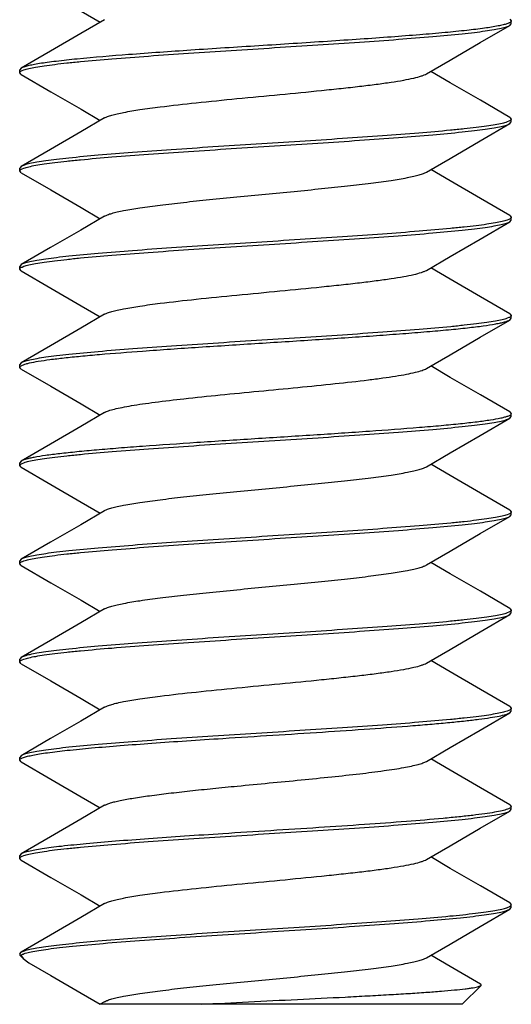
# Model space of a CAD drawing. Header units: millimetres. Extents: x 67 to 603, y -181 to 192.
# Tile 8 of 19: x 141.79 to 143.79, y -134.66 to -130.65. Entities that reach past the tile are written whole.
import ezdxf

# ---------------------------------------------------------------- set-up
doc = ezdxf.new("R2010")
doc.units = ezdxf.units.MM
doc.header["$LTSCALE"] = 16.335
doc.layers.add('SCR-01490', color=7, linetype='CONTINUOUS')

msp = doc.modelspace()

# ---------------------------------------------------------------- linework, layer by layer
at = {"layer": 'SCR-01490', "color": 7, "linetype": 'Continuous'}
for p, q in [((143.7804, -130.6506), (143.7864, -130.6576)), ((143.7864, -130.6691), (143.7864, -130.6576)), ((143.7804, -130.6761), (143.7864, -130.6691)), ((141.7924, -130.8506), (141.7864, -130.8576)), ((141.7864, -130.8691), (141.7864, -130.8576)), ((141.796, -130.8603), (141.8033, -130.8574)), ((141.7924, -130.8761), (141.7864, -130.8691)), ((143.7804, -131.0506), (143.7864, -131.0576)), ((143.7864, -131.0691), (143.7864, -131.0576)), ((143.7769, -131.0663), (143.7693, -131.0693)), ((143.7804, -131.0761), (143.7864, -131.0691)), ((141.7924, -131.2506), (141.7864, -131.2576)), ((141.7864, -131.2691), (141.7864, -131.2576)), ((141.796, -131.2603), (141.8033, -131.2574)), ((141.7924, -131.2761), (141.7864, -131.2691)), ((143.7804, -131.4506), (143.7864, -131.4576)), ((143.7864, -131.4691), (143.7864, -131.4576)), ((143.7768, -131.4664), (143.7695, -131.4693)), ((143.7804, -131.4761), (143.7864, -131.4691)), ((141.7924, -131.6506), (141.7864, -131.6576)), ((141.7864, -131.6691), (141.7864, -131.6576)), ((141.7961, -131.6602), (141.8032, -131.6574)), ((141.7924, -131.6761), (141.7864, -131.6691)), ((143.7804, -131.8506), (143.7864, -131.8576)), ((143.7864, -131.8691), (143.7864, -131.8576)), ((143.7767, -131.8664), (143.7696, -131.8692)), ((143.7804, -131.8761), (143.7864, -131.8691)), ((141.7924, -132.0506), (141.7864, -132.0576)), ((141.7864, -132.0691), (141.7864, -132.0576)), ((141.7924, -132.0761), (141.7864, -132.0691)), ((143.7804, -132.2506), (143.7864, -132.2576)), ((143.7864, -132.2691), (143.7864, -132.2576)), ((143.7804, -132.2761), (143.7864, -132.2691)), ((141.7924, -132.4506), (141.7864, -132.4576)), ((141.7864, -132.4691), (141.7864, -132.4576)), ((141.796, -132.4603), (141.8035, -132.4573)), ((141.7924, -132.4761), (141.7864, -132.4691)), ((143.7767, -132.6664), (143.7696, -132.6692)), ((143.7804, -132.6506), (143.7864, -132.6576)), ((143.7864, -132.6691), (143.7864, -132.6576)), ((143.7804, -132.6761), (143.7864, -132.6691)), ((141.7924, -132.8506), (141.7864, -132.8576)), ((141.7864, -132.8691), (141.7864, -132.8576)), ((141.7924, -132.8761), (141.7864, -132.8691)), ((143.7768, -133.0664), (143.7695, -133.0693)), ((143.7804, -133.0506), (143.7864, -133.0576)), ((143.7864, -133.0691), (143.7864, -133.0576)), ((143.7804, -133.0761), (143.7864, -133.0691)), ((141.7924, -133.2506), (141.7864, -133.2576)), ((141.7864, -133.2691), (141.7864, -133.2576)), ((141.796, -133.2603), (141.8034, -133.2574)), ((141.7924, -133.2761), (141.7864, -133.2691)), ((143.7768, -133.4664), (143.7694, -133.4693)), ((143.7804, -133.4506), (143.7864, -133.4576)), ((143.7864, -133.4691), (143.7864, -133.4576)), ((143.7804, -133.4761), (143.7864, -133.4691)), ((141.7924, -133.6506), (141.7864, -133.6576)), ((141.7864, -133.6691), (141.7864, -133.6576)), ((141.7924, -133.6761), (141.7864, -133.6691)), ((143.7804, -133.8506), (143.7864, -133.8576)), ((143.7804, -133.8761), (143.7864, -133.8691)), ((143.7864, -133.8691), (143.7864, -133.8576)), ((141.7924, -134.0506), (141.7864, -134.0576)), ((141.7864, -134.0691), (141.7864, -134.0576)), ((141.7924, -134.0761), (141.7864, -134.0691)), ((141.7961, -134.0602), (141.8032, -134.0574)), ((143.7804, -134.2506), (143.7864, -134.2576)), ((143.7804, -134.2761), (143.7864, -134.2691)), ((143.7864, -134.2691), (143.7864, -134.2576)), ((141.7864, -134.4576), (141.7924, -134.4506)), ((141.7864, -134.4576), (141.7864, -134.4633)), ((141.8001, -134.477), (141.7864, -134.4633)), ((141.7864, -134.4633), (141.7905, -134.4633)), ((141.7905, -134.4633), (141.7939, -134.4613)), ((141.7905, -134.4633), (141.8001, -134.477)), ((141.8001, -134.477), (141.8233, -134.494)), ((143.5864, -134.6633), (143.6633, -134.5865)), ((142.1318, -134.6528), (142.1139, -134.6633)), ((143.5864, -134.6633), (142.1139, -134.6633))]:
    msp.add_line(p, q, dxfattribs=at)
for points in [[(141.7924, -130.4761), (141.913, -130.5462), (142.0358, -130.6177), (142.1139, -130.6633)], [(142.1318, -130.6528), (142.0345, -130.7097), (141.9117, -130.7812), (141.7924, -130.8506)], [(143.441, -130.8738), (143.5371, -130.8177), (143.6599, -130.7462), (143.7804, -130.6761)], [(141.7924, -130.8761), (141.913, -130.9462), (142.0358, -131.0177), (142.1139, -131.0633)], [(143.7804, -131.0506), (143.6611, -130.9812), (143.5383, -130.9097), (143.459, -130.8633)], [(142.1318, -131.0528), (142.0345, -131.1097), (141.9117, -131.1812), (141.7924, -131.2506)], [(143.441, -131.2738), (143.5371, -131.2177), (143.6599, -131.1462), (143.7804, -131.0761)], [(141.7924, -131.2761), (141.913, -131.3462), (142.0358, -131.4177), (142.1139, -131.4633)], [(143.7804, -131.4506), (143.6611, -131.3812), (143.5383, -131.3097), (143.459, -131.2633)], [(142.1318, -131.4528), (142.0345, -131.5097), (141.9117, -131.5812), (141.7924, -131.6506)], [(143.441, -131.6738), (143.5371, -131.6177), (143.6599, -131.5462), (143.7804, -131.4761)], [(143.7804, -131.8506), (143.6611, -131.7812), (143.5383, -131.7097), (143.459, -131.6633)], [(141.7924, -131.6761), (141.913, -131.7462), (142.0358, -131.8177), (142.1139, -131.8633)], [(142.1318, -131.8528), (142.0345, -131.9097), (141.9117, -131.9812), (141.7924, -132.0506)], [(143.441, -132.0738), (143.5371, -132.0177), (143.6599, -131.9462), (143.7804, -131.8761)], [(143.7804, -132.2506), (143.6611, -132.1812), (143.5383, -132.1097), (143.459, -132.0633)], [(141.7924, -132.0761), (141.913, -132.1462), (142.0358, -132.2177), (142.1139, -132.2633)], [(142.1318, -132.2528), (142.0345, -132.3097), (141.9117, -132.3812), (141.7924, -132.4506)], [(143.441, -132.4738), (143.5371, -132.4177), (143.6599, -132.3462), (143.7804, -132.2761)], [(143.7804, -132.6506), (143.6611, -132.5812), (143.5383, -132.5097), (143.459, -132.4633)], [(141.7924, -132.4761), (141.913, -132.5462), (142.0358, -132.6177), (142.1139, -132.6633)], [(142.1318, -132.6528), (142.0345, -132.7097), (141.9117, -132.7812), (141.7924, -132.8506)], [(143.441, -132.8738), (143.5371, -132.8177), (143.6599, -132.7462), (143.7804, -132.6761)], [(143.7804, -133.0506), (143.6611, -132.9812), (143.5383, -132.9097), (143.459, -132.8633)], [(141.7924, -132.8761), (141.913, -132.9462), (142.0358, -133.0177), (142.1139, -133.0633)], [(142.1318, -133.0528), (142.0345, -133.1097), (141.9117, -133.1812), (141.7924, -133.2506)], [(143.441, -133.2738), (143.5371, -133.2177), (143.6599, -133.1462), (143.7804, -133.0761)], [(143.7804, -133.4506), (143.6611, -133.3812), (143.5383, -133.3097), (143.459, -133.2633)], [(141.7924, -133.2761), (141.913, -133.3462), (142.0358, -133.4177), (142.1139, -133.4633)], [(142.1318, -133.4528), (142.0345, -133.5097), (141.9117, -133.5812), (141.7924, -133.6506)], [(143.441, -133.6738), (143.5371, -133.6177), (143.6599, -133.5462), (143.7804, -133.4761)], [(143.7804, -133.8506), (143.6611, -133.7812), (143.5383, -133.7097), (143.459, -133.6633)], [(141.7924, -133.6761), (141.913, -133.7462), (142.0358, -133.8177), (142.1139, -133.8633)], [(142.1318, -133.8528), (142.0345, -133.9097), (141.9117, -133.9812), (141.7924, -134.0506)], [(143.441, -134.0738), (143.5371, -134.0177), (143.6599, -133.9462), (143.7804, -133.8761)], [(143.7804, -134.2506), (143.6611, -134.1812), (143.5383, -134.1097), (143.459, -134.0633)], [(141.7924, -134.0761), (141.913, -134.1462), (142.0358, -134.2177), (142.1139, -134.2633)], [(142.1318, -134.2528), (142.0345, -134.3097), (141.9117, -134.3812), (141.7924, -134.4506)], [(143.441, -134.4738), (143.5371, -134.4177), (143.6599, -134.3462), (143.7804, -134.2761)], [(143.6615, -134.5814), (143.5383, -134.5097), (143.459, -134.4633)], [(141.8233, -134.494), (141.913, -134.5462), (142.0358, -134.6177), (142.1139, -134.6633)]]:
    msp.add_lwpolyline(points, dxfattribs=at)
for points, knots in [([(143.7848, -130.6612), (143.7839, -130.6622), (143.7814, -130.6641), (143.7787, -130.6655), (143.7772, -130.6662)], [0, 0, 0, 0, 0.42987, 1, 1, 1, 1]), ([(143.7864, -130.6576), (143.7864, -130.6579), (143.7863, -130.6592), (143.7855, -130.6604), (143.7848, -130.6612)], [0, 0, 0, 0, 0.226039, 1, 1, 1, 1]), ([(141.8033, -130.8574), (141.8099, -130.8551), (141.8259, -130.8509), (141.8536, -130.8454), (141.8888, -130.8399), (141.931, -130.8343), (141.98, -130.8287), (142.0576, -130.8208), (142.1683, -130.8113), (142.3149, -130.8002), (142.4763, -130.7891), (142.6476, -130.7779), (142.8232, -130.7668), (142.9977, -130.7556), (143.1655, -130.7445), (143.3213, -130.7334), (143.4603, -130.7223), (143.5634, -130.7127), (143.6342, -130.7048), (143.6776, -130.6992), (143.7139, -130.6937), (143.7429, -130.6882), (143.7624, -130.6834), (143.774, -130.6793), (143.7785, -130.6772), (143.7804, -130.6761)], [0, 0, 0, 0, 0.010542, 0.02481, 0.042743, 0.064219, 0.089084, 0.117148, 0.181987, 0.256725, 0.339018, 0.426277, 0.515758, 0.60465, 0.690156, 0.769588, 0.840454, 0.900539, 0.925944, 0.947989, 0.966514, 0.981389, 0.992544, 0.996726, 1, 1, 1, 1]), ([(143.7688, -130.6695), (143.7637, -130.6713), (143.7518, -130.6745), (143.7216, -130.681), (143.6723, -130.6886), (143.6003, -130.6973), (143.5122, -130.7061), (143.4096, -130.7149), (143.2947, -130.7237), (143.1697, -130.7326), (142.9902, -130.7446), (142.7603, -130.7592), (142.4905, -130.7764), (142.244, -130.7936), (142.09, -130.8062), (142.0204, -130.8131)], [0, 0, 0, 0, 0.009244, 0.021139, 0.052754, 0.094345, 0.145139, 0.204158, 0.270246, 0.342105, 0.418316, 0.577709, 0.735894, 0.880433, 1, 1, 1, 1]), ([(143.7772, -130.6662), (143.7765, -130.6665), (143.7738, -130.6677), (143.771, -130.6688), (143.7688, -130.6695)], [0, 0, 0, 0, 0.224509, 1, 1, 1, 1]), ([(142.0204, -130.8131), (141.9917, -130.8159), (141.951, -130.8203), (141.8998, -130.8268), (141.8685, -130.8314), (141.8421, -130.836), (141.8208, -130.8406), (141.8047, -130.8451), (141.7958, -130.8486), (141.7924, -130.8506)], [0, 0, 0, 0, 0.373095, 0.530574, 0.667463, 0.783168, 0.877224, 0.949429, 1, 1, 1, 1]), ([(141.7881, -130.8654), (141.7891, -130.8644), (141.7916, -130.8624), (141.7944, -130.861), (141.796, -130.8603)], [0, 0, 0, 0, 0.429413, 1, 1, 1, 1]), ([(141.7864, -130.8691), (141.7864, -130.8688), (141.7866, -130.8674), (141.7874, -130.8661), (141.7881, -130.8654)], [0, 0, 0, 0, 0.224989, 1, 1, 1, 1]), ([(142.1318, -131.0528), (142.1356, -131.0506), (142.1452, -131.0464), (142.1623, -131.041), (142.1842, -131.0356), (142.2223, -131.0276), (142.2805, -131.0182), (142.3788, -131.005), (142.5105, -130.9903), (142.673, -130.9741), (142.8433, -130.9579), (142.9848, -130.9442), (143.0931, -130.9328), (143.1672, -130.9245), (143.2347, -130.9163), (143.2945, -130.908), (143.3455, -130.8998), (143.3868, -130.8917), (143.4148, -130.8845), (143.4317, -130.8785), (143.4383, -130.8754), (143.441, -130.8738)], [0, 0, 0, 0, 0.010051, 0.023592, 0.040632, 0.061104, 0.111782, 0.174214, 0.285764, 0.411961, 0.544185, 0.673384, 0.734061, 0.790721, 0.842398, 0.888215, 0.927414, 0.959365, 0.983611, 0.992781, 1, 1, 1, 1]), ([(143.7847, -131.0613), (143.7838, -131.0623), (143.7813, -131.0642), (143.7785, -131.0656), (143.7769, -131.0663)], [0, 0, 0, 0, 0.429517, 1, 1, 1, 1]), ([(143.7864, -131.0576), (143.7864, -131.0579), (143.7862, -131.0593), (143.7854, -131.0605), (143.7847, -131.0613)], [0, 0, 0, 0, 0.225243, 1, 1, 1, 1]), ([(143.7693, -131.0693), (143.7627, -131.0716), (143.7467, -131.0758), (143.7189, -131.0813), (143.6837, -131.0868), (143.6414, -131.0924), (143.5924, -131.098), (143.5147, -131.1058), (143.404, -131.1154), (143.2575, -131.1265), (143.096, -131.1376), (142.9248, -131.1488), (142.7492, -131.1599), (142.5748, -131.1711), (142.407, -131.1822), (142.2513, -131.1933), (142.1124, -131.2044), (142.0093, -131.2139), (141.9385, -131.2218), (141.8952, -131.2274), (141.8589, -131.233), (141.8299, -131.2385), (141.8104, -131.2433), (141.7988, -131.2474), (141.7943, -131.2495), (141.7924, -131.2506)], [0, 0, 0, 0, 0.010575, 0.024874, 0.042837, 0.064339, 0.089227, 0.117311, 0.182178, 0.256926, 0.339215, 0.426464, 0.515928, 0.604797, 0.69028, 0.769688, 0.840527, 0.900585, 0.925978, 0.948012, 0.966528, 0.981396, 0.992546, 0.996727, 1, 1, 1, 1]), ([(141.8033, -131.2574), (141.8099, -131.2551), (141.8259, -131.2509), (141.8537, -131.2454), (141.8888, -131.2399), (141.931, -131.2343), (141.98, -131.2287), (142.0577, -131.2208), (142.1683, -131.2113), (142.3149, -131.2002), (142.4764, -131.1891), (142.6476, -131.1779), (142.8232, -131.1668), (142.9977, -131.1556), (143.1655, -131.1445), (143.3214, -131.1334), (143.4603, -131.1223), (143.5634, -131.1127), (143.6343, -131.1048), (143.6776, -131.0992), (143.7139, -131.0937), (143.7429, -131.0882), (143.7624, -131.0834), (143.774, -131.0793), (143.7785, -131.0772), (143.7804, -131.0761)], [0, 0, 0, 0, 0.010545, 0.024815, 0.042751, 0.064229, 0.089097, 0.117163, 0.182005, 0.256743, 0.339034, 0.42629, 0.51577, 0.604663, 0.690173, 0.769606, 0.840469, 0.90055, 0.925954, 0.947995, 0.966518, 0.981391, 0.992545, 0.996726, 1, 1, 1, 1]), ([(141.7881, -131.2654), (141.7891, -131.2644), (141.7916, -131.2625), (141.7944, -131.261), (141.796, -131.2603)], [0, 0, 0, 0, 0.429425, 1, 1, 1, 1]), ([(141.7864, -131.2691), (141.7864, -131.2688), (141.7866, -131.2674), (141.7874, -131.2662), (141.7881, -131.2654)], [0, 0, 0, 0, 0.225013, 1, 1, 1, 1]), ([(142.1318, -131.4528), (142.1356, -131.4506), (142.1452, -131.4465), (142.1623, -131.441), (142.1842, -131.4356), (142.2223, -131.4276), (142.2805, -131.4182), (142.3617, -131.4073), (142.4559, -131.3963), (142.5602, -131.3854), (142.6716, -131.3743), (142.7864, -131.3633), (142.9013, -131.3523), (143.0126, -131.3413), (143.117, -131.3303), (143.2111, -131.3194), (143.2923, -131.3085), (143.3505, -131.299), (143.3886, -131.2911), (143.4105, -131.2856), (143.4276, -131.2802), (143.4372, -131.276), (143.441, -131.2738)], [0, 0, 0, 0, 0.010052, 0.02359, 0.040635, 0.061103, 0.111783, 0.174216, 0.246554, 0.326613, 0.411963, 0.500001, 0.588037, 0.673387, 0.753447, 0.825786, 0.88822, 0.938898, 0.959368, 0.976409, 0.989952, 1, 1, 1, 1]), ([(143.7847, -131.4613), (143.7838, -131.4623), (143.7812, -131.4642), (143.7784, -131.4656), (143.7768, -131.4664)], [0, 0, 0, 0, 0.429401, 1, 1, 1, 1]), ([(143.7864, -131.4576), (143.7864, -131.4579), (143.7862, -131.4593), (143.7854, -131.4605), (143.7847, -131.4613)], [0, 0, 0, 0, 0.224956, 1, 1, 1, 1]), ([(143.7695, -131.4693), (143.7629, -131.4716), (143.747, -131.4757), (143.7192, -131.4812), (143.6841, -131.4868), (143.6419, -131.4923), (143.5929, -131.4979), (143.5153, -131.5058), (143.4046, -131.5154), (143.258, -131.5265), (143.0966, -131.5376), (142.9253, -131.5487), (142.7497, -131.5599), (142.5752, -131.571), (142.4074, -131.5822), (142.2515, -131.5933), (142.1126, -131.6043), (142.0094, -131.6139), (141.9386, -131.6218), (141.8952, -131.6274), (141.8589, -131.633), (141.8299, -131.6385), (141.8104, -131.6433), (141.7988, -131.6474), (141.7943, -131.6495), (141.7924, -131.6506)], [0, 0, 0, 0, 0.010538, 0.024801, 0.04273, 0.064203, 0.089066, 0.117128, 0.181963, 0.256698, 0.338991, 0.426254, 0.51574, 0.604634, 0.690145, 0.769584, 0.840454, 0.900542, 0.925947, 0.947991, 0.966515, 0.98139, 0.992544, 0.996726, 1, 1, 1, 1]), ([(141.8032, -131.6574), (141.8098, -131.6551), (141.8257, -131.6509), (141.8535, -131.6454), (141.8886, -131.6399), (141.9307, -131.6343), (141.9797, -131.6287), (142.0573, -131.6209), (142.1679, -131.6113), (142.3145, -131.6002), (142.476, -131.5891), (142.6473, -131.5779), (142.8229, -131.5668), (142.9974, -131.5556), (143.1653, -131.5445), (143.3212, -131.5334), (143.4602, -131.5223), (143.5634, -131.5127), (143.6342, -131.5048), (143.6776, -131.4992), (143.7139, -131.4937), (143.7429, -131.4882), (143.7624, -131.4834), (143.774, -131.4793), (143.7785, -131.4772), (143.7804, -131.4761)], [0, 0, 0, 0, 0.010519, 0.024766, 0.042681, 0.06414, 0.088992, 0.117044, 0.181866, 0.256591, 0.338878, 0.426141, 0.515635, 0.604545, 0.690073, 0.769526, 0.84041, 0.900513, 0.925927, 0.947977, 0.966507, 0.981386, 0.992543, 0.996726, 1, 1, 1, 1]), ([(141.7882, -131.6653), (141.7891, -131.6643), (141.7916, -131.6624), (141.7945, -131.661), (141.7961, -131.6602)], [0, 0, 0, 0, 0.429346, 1, 1, 1, 1]), ([(141.7864, -131.6691), (141.7864, -131.6688), (141.7866, -131.6674), (141.7874, -131.6661), (141.7882, -131.6653)], [0, 0, 0, 0, 0.224814, 1, 1, 1, 1]), ([(142.1318, -131.8528), (142.1356, -131.8506), (142.1452, -131.8464), (142.1623, -131.841), (142.1842, -131.8356), (142.2223, -131.8276), (142.2805, -131.8182), (142.3788, -131.805), (142.5105, -131.7903), (142.673, -131.7741), (142.8433, -131.7579), (142.9848, -131.7442), (143.0931, -131.7328), (143.1672, -131.7245), (143.2347, -131.7163), (143.2945, -131.708), (143.3455, -131.6998), (143.3868, -131.6917), (143.4148, -131.6845), (143.4317, -131.6785), (143.4383, -131.6754), (143.441, -131.6738)], [0, 0, 0, 0, 0.010048, 0.02359, 0.040632, 0.061101, 0.111779, 0.174213, 0.285762, 0.41196, 0.544184, 0.673384, 0.734061, 0.790722, 0.842398, 0.888216, 0.927416, 0.959364, 0.983614, 0.992781, 1, 1, 1, 1]), ([(143.7847, -131.8613), (143.7837, -131.8623), (143.7812, -131.8642), (143.7784, -131.8657), (143.7767, -131.8664)], [0, 0, 0, 0, 0.429328, 1, 1, 1, 1]), ([(143.7864, -131.8576), (143.7864, -131.8579), (143.7862, -131.8593), (143.7854, -131.8605), (143.7847, -131.8613)], [0, 0, 0, 0, 0.224787, 1, 1, 1, 1]), ([(143.7696, -131.8692), (143.763, -131.8715), (143.7471, -131.8757), (143.7194, -131.8812), (143.6843, -131.8867), (143.6421, -131.8923), (143.5932, -131.8979), (143.5156, -131.9058), (143.4049, -131.9153), (143.2584, -131.9264), (143.0969, -131.9376), (142.9256, -131.9487), (142.7499, -131.9599), (142.5754, -131.971), (142.4076, -131.9822), (142.2517, -131.9933), (142.1127, -132.0043), (142.0095, -132.0139), (141.9386, -132.0218), (141.8953, -132.0274), (141.8589, -132.033), (141.8299, -132.0385), (141.8105, -132.0433), (141.7988, -132.0474), (141.7943, -132.0495), (141.7924, -132.0506)], [0, 0, 0, 0, 0.010516, 0.02476, 0.042673, 0.06413, 0.088981, 0.117032, 0.181851, 0.256575, 0.338863, 0.42613, 0.515627, 0.604538, 0.690066, 0.769521, 0.84041, 0.900514, 0.925928, 0.947978, 0.966508, 0.981386, 0.992543, 0.996726, 1, 1, 1, 1]), ([(142.2864, -132.0024), (142.3624, -131.9968), (142.5199, -131.9861), (142.7595, -131.9708), (142.9628, -131.9579), (143.1226, -131.9473), (143.2358, -131.9395), (143.3422, -131.9317), (143.44, -131.9239), (143.5278, -131.9161), (143.6042, -131.9084), (143.6681, -131.9007), (143.713, -131.8939), (143.7418, -131.8883), (143.7581, -131.8845), (143.7706, -131.8806), (143.7776, -131.8777), (143.7804, -131.8761)], [0, 0, 0, 0, 0.152248, 0.315557, 0.479988, 0.559475, 0.635511, 0.706934, 0.772657, 0.831676, 0.883102, 0.926168, 0.960248, 0.973772, 0.984902, 0.993633, 1, 1, 1, 1]), ([(141.8013, -132.0581), (141.8049, -132.0568), (141.8131, -132.0542), (141.8333, -132.0492), (141.8656, -132.0433), (141.9126, -132.0365), (141.97, -132.0297), (142.0371, -132.0229), (142.1437, -132.0133), (142.2278, -132.0067), (142.2864, -132.0024)], [0, 0, 0, 0, 0.023351, 0.05242, 0.127634, 0.225091, 0.343775, 0.482312, 0.639115, 1, 1, 1, 1]), ([(141.7864, -132.0691), (141.7864, -132.0669), (141.7898, -132.0635), (141.7952, -132.0605), (141.7991, -132.0589), (141.8013, -132.0581)], [0, 0, 0, 0, 0.347505, 0.630414, 1, 1, 1, 1]), ([(142.4546, -132.1967), (142.5035, -132.1912), (142.605, -132.1808), (142.7596, -132.1659), (142.9158, -132.151), (143.0644, -132.1361), (143.1796, -132.1233), (143.2616, -132.1127), (143.3134, -132.1051), (143.3575, -132.0976), (143.3934, -132.0901), (143.4178, -132.0836), (143.4327, -132.0781), (143.4385, -132.0753), (143.441, -132.0738)], [0, 0, 0, 0, 0.148355, 0.307395, 0.468028, 0.621024, 0.757634, 0.817315, 0.870095, 0.915244, 0.952175, 0.980461, 0.991315, 1, 1, 1, 1]), ([(142.1318, -132.2528), (142.1368, -132.2499), (142.15, -132.2447), (142.1737, -132.2379), (142.2049, -132.2311), (142.2431, -132.2242), (142.2879, -132.2173), (142.359, -132.2076), (142.4153, -132.201), (142.4546, -132.1967)], [0, 0, 0, 0, 0.053057, 0.128336, 0.225664, 0.344131, 0.482481, 0.639189, 1, 1, 1, 1]), ([(143.7864, -132.2576), (143.7864, -132.2598), (143.783, -132.2632), (143.7775, -132.2662), (143.7736, -132.2678), (143.7714, -132.2686)], [0, 0, 0, 0, 0.347087, 0.630117, 1, 1, 1, 1]), ([(141.8035, -132.4573), (141.8101, -132.455), (141.8261, -132.4509), (141.8539, -132.4454), (141.8891, -132.4398), (141.9313, -132.4343), (141.9804, -132.4287), (142.058, -132.4208), (142.1687, -132.4112), (142.3153, -132.4002), (142.4768, -132.389), (142.648, -132.3779), (142.8236, -132.3667), (142.998, -132.3556), (143.1658, -132.3445), (143.3215, -132.3334), (143.4604, -132.3223), (143.5635, -132.3127), (143.6343, -132.3048), (143.6776, -132.2992), (143.7139, -132.2937), (143.7429, -132.2882), (143.7624, -132.2834), (143.774, -132.2793), (143.7785, -132.2772), (143.7804, -132.2761)], [0, 0, 0, 0, 0.010571, 0.024865, 0.042824, 0.064324, 0.08921, 0.117292, 0.182155, 0.256903, 0.339197, 0.426451, 0.515919, 0.604789, 0.690271, 0.769679, 0.840521, 0.900582, 0.925977, 0.948011, 0.966528, 0.981396, 0.992546, 0.996727, 1, 1, 1, 1]), ([(143.7714, -132.2686), (143.7674, -132.2701), (143.7582, -132.2729), (143.7351, -132.2784), (143.6978, -132.2849), (143.6432, -132.2923), (143.5764, -132.2998), (143.4982, -132.3073), (143.3747, -132.3178), (143.2014, -132.3306), (142.9781, -132.3454), (142.7438, -132.3602), (142.512, -132.3751), (142.3598, -132.3855), (142.2864, -132.3909)], [0, 0, 0, 0, 0.008537, 0.019338, 0.04768, 0.084749, 0.130066, 0.183002, 0.242812, 0.379575, 0.532571, 0.69307, 0.851898, 1, 1, 1, 1]), ([(142.2864, -132.3909), (142.2538, -132.3933), (142.1913, -132.398), (142.1021, -132.4054), (142.0223, -132.4128), (141.9529, -132.4201), (141.8949, -132.4274), (141.8542, -132.4337), (141.8279, -132.439), (141.8131, -132.4427), (141.8015, -132.4463), (141.795, -132.4491), (141.7924, -132.4506)], [0, 0, 0, 0, 0.196683, 0.377079, 0.538571, 0.679071, 0.796711, 0.889974, 0.927113, 0.957817, 0.982077, 1, 1, 1, 1]), ([(141.7864, -132.4691), (141.7864, -132.4688), (141.7866, -132.4674), (141.7874, -132.4662), (141.7881, -132.4654)], [0, 0, 0, 0, 0.225208, 1, 1, 1, 1]), ([(141.7881, -132.4654), (141.789, -132.4644), (141.7916, -132.4625), (141.7943, -132.461), (141.796, -132.4603)], [0, 0, 0, 0, 0.429502, 1, 1, 1, 1]), ([(142.1318, -132.6528), (142.1356, -132.6506), (142.1452, -132.6464), (142.1623, -132.641), (142.1842, -132.6356), (142.2223, -132.6276), (142.2805, -132.6182), (142.3617, -132.6073), (142.4559, -132.5963), (142.5602, -132.5854), (142.6716, -132.5743), (142.7864, -132.5633), (142.9013, -132.5523), (143.0126, -132.5413), (143.117, -132.5303), (143.2111, -132.5194), (143.2923, -132.5085), (143.3505, -132.499), (143.3886, -132.4911), (143.4105, -132.4856), (143.4276, -132.4802), (143.4372, -132.476), (143.441, -132.4738)], [0, 0, 0, 0, 0.010052, 0.02359, 0.040635, 0.061103, 0.111782, 0.174216, 0.246554, 0.326613, 0.411963, 0.5, 0.588037, 0.673386, 0.753447, 0.825786, 0.88822, 0.938898, 0.959368, 0.976409, 0.989952, 1, 1, 1, 1]), ([(143.7847, -132.6613), (143.7837, -132.6623), (143.7812, -132.6642), (143.7783, -132.6657), (143.7767, -132.6664)], [0, 0, 0, 0, 0.429321, 1, 1, 1, 1]), ([(143.7864, -132.6576), (143.7864, -132.6579), (143.7862, -132.6593), (143.7854, -132.6605), (143.7847, -132.6613)], [0, 0, 0, 0, 0.224761, 1, 1, 1, 1]), ([(143.7696, -132.6692), (143.763, -132.6715), (143.7472, -132.6757), (143.7194, -132.6812), (143.6843, -132.6867), (143.6422, -132.6923), (143.5932, -132.6979), (143.5156, -132.7058), (143.405, -132.7153), (143.2584, -132.7264), (143.097, -132.7376), (142.9257, -132.7487), (142.75, -132.7599), (142.5755, -132.771), (142.4076, -132.7822), (142.2517, -132.7933), (142.1127, -132.8043), (142.0095, -132.8139), (141.9387, -132.8218), (141.8953, -132.8274), (141.8589, -132.833), (141.8299, -132.8385), (141.8105, -132.8433), (141.7988, -132.8474), (141.7943, -132.8495), (141.7924, -132.8506)], [0, 0, 0, 0, 0.010513, 0.024753, 0.042661, 0.064114, 0.08896, 0.117007, 0.181822, 0.256545, 0.338831, 0.426095, 0.515591, 0.604506, 0.690041, 0.769502, 0.840393, 0.900502, 0.925918, 0.947971, 0.966503, 0.981384, 0.992542, 0.996726, 1, 1, 1, 1]), ([(141.8035, -132.8573), (141.8102, -132.855), (141.8261, -132.8508), (141.854, -132.8453), (141.8892, -132.8398), (141.9315, -132.8342), (141.9805, -132.8286), (142.0582, -132.8208), (142.1689, -132.8112), (142.3155, -132.8001), (142.477, -132.789), (142.6482, -132.7779), (142.8237, -132.7667), (142.9981, -132.7556), (143.1659, -132.7445), (143.3216, -132.7334), (143.4605, -132.7223), (143.5636, -132.7127), (143.6343, -132.7048), (143.6777, -132.6992), (143.714, -132.6937), (143.7429, -132.6882), (143.7624, -132.6834), (143.774, -132.6793), (143.7785, -132.6772), (143.7804, -132.6761)], [0, 0, 0, 0, 0.010584, 0.024891, 0.042861, 0.06437, 0.089264, 0.117353, 0.182228, 0.256981, 0.33927, 0.426517, 0.515977, 0.604839, 0.690313, 0.769713, 0.840545, 0.900596, 0.925987, 0.948017, 0.966531, 0.981398, 0.992547, 0.996727, 1, 1, 1, 1]), ([(141.7864, -132.8691), (141.7864, -132.8688), (141.7866, -132.8674), (141.7874, -132.8662), (141.7881, -132.8654)], [0, 0, 0, 0, 0.225308, 1, 1, 1, 1]), ([(141.7881, -132.8654), (141.789, -132.8644), (141.7915, -132.8625), (141.7943, -132.8611), (141.7959, -132.8603)], [0, 0, 0, 0, 0.429545, 1, 1, 1, 1]), ([(141.7959, -132.8603), (141.7965, -132.86), (141.799, -132.8589), (141.8015, -132.858), (141.8035, -132.8573)], [0, 0, 0, 0, 0.226627, 1, 1, 1, 1]), ([(142.1318, -133.0528), (142.1356, -133.0506), (142.1452, -133.0464), (142.1623, -133.041), (142.1842, -133.0356), (142.2223, -133.0276), (142.2805, -133.0182), (142.3617, -133.0073), (142.4559, -132.9963), (142.5602, -132.9854), (142.6716, -132.9743), (142.7864, -132.9633), (142.9013, -132.9523), (143.0126, -132.9413), (143.117, -132.9303), (143.2111, -132.9194), (143.2923, -132.9085), (143.3505, -132.899), (143.3886, -132.8911), (143.4105, -132.8856), (143.4276, -132.8802), (143.4372, -132.876), (143.441, -132.8738)], [0, 0, 0, 0, 0.010048, 0.02359, 0.040632, 0.061101, 0.111779, 0.174213, 0.246552, 0.326613, 0.411962, 0.499999, 0.588036, 0.673386, 0.753446, 0.825783, 0.888217, 0.938897, 0.959365, 0.97641, 0.989948, 1, 1, 1, 1]), ([(143.7847, -133.0613), (143.7838, -133.0623), (143.7812, -133.0642), (143.7784, -133.0656), (143.7768, -133.0664)], [0, 0, 0, 0, 0.429396, 1, 1, 1, 1]), ([(143.7864, -133.0576), (143.7864, -133.0579), (143.7862, -133.0593), (143.7854, -133.0605), (143.7847, -133.0613)], [0, 0, 0, 0, 0.22495, 1, 1, 1, 1]), ([(143.7695, -133.0693), (143.7629, -133.0716), (143.747, -133.0757), (143.7192, -133.0812), (143.6841, -133.0868), (143.6419, -133.0923), (143.5929, -133.0979), (143.5153, -133.1058), (143.4046, -133.1154), (143.2581, -133.1265), (143.0966, -133.1376), (142.9253, -133.1487), (142.7497, -133.1599), (142.5752, -133.171), (142.4074, -133.1822), (142.2515, -133.1933), (142.1126, -133.2043), (142.0094, -133.2139), (141.9386, -133.2218), (141.8952, -133.2274), (141.8589, -133.233), (141.8299, -133.2385), (141.8105, -133.2433), (141.7988, -133.2474), (141.7943, -133.2495), (141.7924, -133.2506)], [0, 0, 0, 0, 0.010537, 0.0248, 0.042729, 0.0642, 0.089062, 0.117123, 0.181958, 0.256693, 0.338985, 0.426244, 0.515728, 0.604623, 0.690133, 0.76957, 0.840441, 0.900531, 0.925939, 0.947985, 0.966512, 0.981388, 0.992544, 0.996726, 1, 1, 1, 1]), ([(141.8034, -133.2574), (141.81, -133.2551), (141.8259, -133.2509), (141.8537, -133.2454), (141.8888, -133.2399), (141.9311, -133.2343), (141.98, -133.2287), (142.0577, -133.2208), (142.1683, -133.2113), (142.3149, -133.2002), (142.4764, -133.1891), (142.6476, -133.1779), (142.8233, -133.1668), (142.9977, -133.1556), (143.1655, -133.1445), (143.3214, -133.1334), (143.4603, -133.1223), (143.5634, -133.1127), (143.6342, -133.1048), (143.6776, -133.0992), (143.7139, -133.0937), (143.7429, -133.0882), (143.7624, -133.0834), (143.774, -133.0793), (143.7785, -133.0772), (143.7804, -133.0761)], [0, 0, 0, 0, 0.010546, 0.024818, 0.042755, 0.064234, 0.089102, 0.117168, 0.182011, 0.25675, 0.339045, 0.426305, 0.515784, 0.604673, 0.690175, 0.769603, 0.840465, 0.900546, 0.925949, 0.947992, 0.966516, 0.98139, 0.992544, 0.996726, 1, 1, 1, 1]), ([(141.7864, -133.2691), (141.7864, -133.2688), (141.7866, -133.2674), (141.7874, -133.2662), (141.7881, -133.2654)], [0, 0, 0, 0, 0.22502, 1, 1, 1, 1]), ([(141.7881, -133.2654), (141.7891, -133.2644), (141.7916, -133.2625), (141.7944, -133.261), (141.796, -133.2603)], [0, 0, 0, 0, 0.429425, 1, 1, 1, 1]), ([(142.1318, -133.4528), (142.1356, -133.4506), (142.1452, -133.4464), (142.1623, -133.441), (142.1842, -133.4356), (142.2223, -133.4276), (142.2805, -133.4182), (142.3788, -133.405), (142.5105, -133.3903), (142.673, -133.3741), (142.8433, -133.3579), (142.9848, -133.3442), (143.0931, -133.3328), (143.1672, -133.3245), (143.2347, -133.3163), (143.2945, -133.308), (143.3455, -133.2998), (143.3868, -133.2917), (143.4148, -133.2845), (143.4317, -133.2785), (143.4383, -133.2754), (143.441, -133.2738)], [0, 0, 0, 0, 0.010051, 0.023592, 0.040633, 0.061104, 0.111782, 0.174214, 0.285764, 0.411961, 0.544185, 0.673384, 0.734061, 0.790721, 0.842399, 0.888215, 0.927414, 0.959365, 0.983611, 0.992782, 1, 1, 1, 1]), ([(143.7847, -133.4613), (143.7838, -133.4623), (143.7812, -133.4642), (143.7785, -133.4656), (143.7768, -133.4664)], [0, 0, 0, 0, 0.429476, 1, 1, 1, 1]), ([(143.7864, -133.4576), (143.7864, -133.4579), (143.7862, -133.4593), (143.7854, -133.4605), (143.7847, -133.4613)], [0, 0, 0, 0, 0.225146, 1, 1, 1, 1]), ([(143.7694, -133.4693), (143.7628, -133.4716), (143.7468, -133.4758), (143.719, -133.4813), (143.6838, -133.4868), (143.6416, -133.4924), (143.5926, -133.498), (143.5149, -133.5058), (143.4042, -133.5154), (143.2577, -133.5265), (143.0962, -133.5376), (142.925, -133.5487), (142.7494, -133.5599), (142.5749, -133.571), (142.4072, -133.5822), (142.2514, -133.5933), (142.1124, -133.6043), (142.0093, -133.6139), (141.9385, -133.6218), (141.8952, -133.6274), (141.8589, -133.633), (141.8299, -133.6385), (141.8104, -133.6433), (141.7988, -133.6474), (141.7943, -133.6495), (141.7924, -133.6506)], [0, 0, 0, 0, 0.010562, 0.024849, 0.042801, 0.064293, 0.089173, 0.117248, 0.182104, 0.256847, 0.339135, 0.426386, 0.515856, 0.604736, 0.690231, 0.769651, 0.840501, 0.900569, 0.925966, 0.948003, 0.966523, 0.981394, 0.992546, 0.996727, 1, 1, 1, 1]), ([(142.6128, -133.5802), (142.6806, -133.5758), (142.8159, -133.5672), (143.0154, -133.5545), (143.2054, -133.5418), (143.3541, -133.5309), (143.4624, -133.5219), (143.5336, -133.5155), (143.597, -133.5091), (143.6519, -133.5027), (143.6979, -133.4963), (143.7343, -133.49), (143.7585, -133.4845), (143.7728, -133.4798), (143.7782, -133.4774), (143.7804, -133.4761)], [0, 0, 0, 0, 0.173773, 0.346479, 0.510981, 0.660438, 0.727562, 0.788675, 0.84315, 0.890438, 0.930062, 0.961655, 0.984967, 0.993504, 1, 1, 1, 1]), ([(141.8015, -133.658), (141.8068, -133.6561), (141.8193, -133.6525), (141.8411, -133.6478), (141.8683, -133.643), (141.9151, -133.6361), (141.9859, -133.6279), (142.0845, -133.6184), (142.1995, -133.6089), (142.3281, -133.5993), (142.4674, -133.5897), (142.5635, -133.5834), (142.6128, -133.5802)], [0, 0, 0, 0, 0.020601, 0.0479, 0.081843, 0.122275, 0.221734, 0.34409, 0.48657, 0.645882, 0.818376, 1, 1, 1, 1]), ([(141.7864, -133.6691), (141.7864, -133.6669), (141.7898, -133.6634), (141.7953, -133.6605), (141.7993, -133.6588), (141.8015, -133.658)], [0, 0, 0, 0, 0.34689, 0.629973, 1, 1, 1, 1]), ([(142.6712, -133.7744), (142.7147, -133.7702), (142.8015, -133.7619), (142.9298, -133.7495), (143.0525, -133.7372), (143.1648, -133.725), (143.2499, -133.7144), (143.3095, -133.7056), (143.3469, -133.6994), (143.3789, -133.6933), (143.4051, -133.6871), (143.4253, -133.6811), (143.4366, -133.6764), (143.441, -133.6738)], [0, 0, 0, 0, 0.168575, 0.336406, 0.496991, 0.644177, 0.772319, 0.827703, 0.876584, 0.918535, 0.953197, 0.980364, 1, 1, 1, 1]), ([(142.1318, -133.8528), (142.1351, -133.8509), (142.1431, -133.8473), (142.1573, -133.8425), (142.1752, -133.8377), (142.206, -133.8308), (142.2529, -133.8225), (142.3185, -133.8129), (142.3951, -133.8033), (142.4809, -133.7936), (142.574, -133.784), (142.6382, -133.7776), (142.6712, -133.7744)], [0, 0, 0, 0, 0.02089, 0.048243, 0.082132, 0.122459, 0.221665, 0.343835, 0.486236, 0.645562, 0.818223, 1, 1, 1, 1]), ([(143.7714, -133.8686), (143.7643, -133.8712), (143.7468, -133.8758), (143.7159, -133.8819), (143.676, -133.8879), (143.6276, -133.8941), (143.571, -133.9002), (143.4811, -133.9089), (143.3531, -133.9195), (143.1844, -133.9317), (143.0003, -133.9439), (142.8081, -133.9562), (142.678, -133.9644), (142.6128, -133.9687)], [0, 0, 0, 0, 0.019389, 0.046534, 0.081285, 0.123357, 0.17237, 0.22787, 0.356176, 0.503406, 0.663939, 0.831604, 1, 1, 1, 1]), ([(143.7864, -133.8576), (143.7864, -133.8598), (143.783, -133.8632), (143.7776, -133.8661), (143.7736, -133.8678), (143.7714, -133.8686)], [0, 0, 0, 0, 0.3472, 0.630196, 1, 1, 1, 1]), ([(141.8032, -134.0574), (141.8098, -134.0551), (141.8257, -134.0509), (141.8534, -134.0454), (141.8885, -134.0399), (141.9307, -134.0343), (141.9797, -134.0287), (142.0573, -134.0209), (142.1679, -134.0113), (142.3144, -134.0002), (142.4759, -133.9891), (142.6472, -133.9779), (142.8229, -133.9668), (142.9974, -133.9556), (143.1652, -133.9445), (143.3211, -133.9334), (143.4601, -133.9223), (143.5633, -133.9127), (143.6342, -133.9048), (143.6775, -133.8992), (143.7139, -133.8937), (143.7429, -133.8882), (143.7624, -133.8834), (143.774, -133.8793), (143.7785, -133.8772), (143.7804, -133.8761)], [0, 0, 0, 0, 0.010516, 0.024759, 0.04267, 0.064126, 0.088975, 0.117024, 0.181842, 0.256566, 0.338852, 0.426115, 0.51561, 0.604523, 0.690055, 0.769512, 0.8404, 0.900506, 0.925921, 0.947973, 0.966505, 0.981384, 0.992543, 0.996726, 1, 1, 1, 1]), ([(142.6128, -133.9687), (142.5609, -133.972), (142.4601, -133.9786), (142.3144, -133.9887), (142.1809, -133.9988), (142.063, -134.0088), (141.976, -134.0175), (141.9164, -134.0246), (141.8799, -134.0297), (141.8493, -134.0347), (141.8247, -134.0396), (141.8063, -134.0445), (141.7962, -134.0484), (141.7924, -134.0506)], [0, 0, 0, 0, 0.188646, 0.367054, 0.530608, 0.675142, 0.796973, 0.848399, 0.893057, 0.930693, 0.961102, 0.984186, 1, 1, 1, 1]), ([(141.7864, -134.0691), (141.7864, -134.0688), (141.7866, -134.0674), (141.7874, -134.0661), (141.7882, -134.0653)], [0, 0, 0, 0, 0.224786, 1, 1, 1, 1]), ([(141.7882, -134.0653), (141.7891, -134.0643), (141.7917, -134.0624), (141.7945, -134.061), (141.7961, -134.0602)], [0, 0, 0, 0, 0.429333, 1, 1, 1, 1]), ([(142.1318, -134.2528), (142.1356, -134.2506), (142.1452, -134.2464), (142.1623, -134.241), (142.1842, -134.2356), (142.2223, -134.2276), (142.2805, -134.2182), (142.3788, -134.205), (142.5105, -134.1903), (142.673, -134.1741), (142.8433, -134.1579), (142.9848, -134.1442), (143.0931, -134.1328), (143.1672, -134.1245), (143.2347, -134.1163), (143.2945, -134.108), (143.3455, -134.0998), (143.3868, -134.0917), (143.4148, -134.0845), (143.4317, -134.0785), (143.4383, -134.0754), (143.441, -134.0738)], [0, 0, 0, 0, 0.010048, 0.02359, 0.040633, 0.061101, 0.111779, 0.174213, 0.285762, 0.41196, 0.544184, 0.673384, 0.734061, 0.790722, 0.842398, 0.888216, 0.927416, 0.959364, 0.983614, 0.992781, 1, 1, 1, 1]), ([(141.7924, -134.4506), (141.7943, -134.4495), (141.7988, -134.4474), (141.8104, -134.4433), (141.8298, -134.4385), (141.8587, -134.433), (141.8949, -134.4275), (141.9381, -134.4219), (142.0086, -134.414), (142.1114, -134.4044), (142.2499, -134.3934), (142.4053, -134.3823), (142.5726, -134.3712), (142.7467, -134.3601), (142.922, -134.3489), (143.093, -134.3378), (143.2544, -134.3267), (143.4011, -134.3157), (143.5285, -134.3047), (143.6207, -134.2951), (143.6817, -134.2871), (143.7172, -134.2816), (143.7454, -134.2761), (143.7616, -134.2719), (143.7684, -134.2697)], [0, 0, 0, 0, 0.003268, 0.007441, 0.018563, 0.033398, 0.051864, 0.073843, 0.09917, 0.15908, 0.229751, 0.308983, 0.394299, 0.483031, 0.572397, 0.659597, 0.741902, 0.816736, 0.881765, 0.934974, 0.956623, 0.97475, 0.98923, 1, 1, 1, 1]), ([(143.7684, -134.2697), (143.7692, -134.2694), (143.7723, -134.2683), (143.7753, -134.2671), (143.7774, -134.2661)], [0, 0, 0, 0, 0.277748, 1, 1, 1, 1]), ([(143.7774, -134.2661), (143.7789, -134.2654), (143.7816, -134.264), (143.784, -134.2621), (143.7848, -134.2611)], [0, 0, 0, 0, 0.569812, 1, 1, 1, 1]), ([(143.7848, -134.2611), (143.7851, -134.2609), (143.7859, -134.2598), (143.7864, -134.2585), (143.7864, -134.2576)], [0, 0, 0, 0, 0.285928, 1, 1, 1, 1]), ([(141.7939, -134.4613), (141.7961, -134.4602), (141.8011, -134.4581), (141.8138, -134.4539), (141.8349, -134.449), (141.866, -134.4433), (141.9047, -134.4377), (141.9507, -134.432), (142.0253, -134.4239), (142.1336, -134.4141), (142.2787, -134.4028), (142.4406, -134.3915), (142.6138, -134.3801), (142.7928, -134.3687), (142.9715, -134.3573), (143.1441, -134.3459), (143.305, -134.3346), (143.4487, -134.3233), (143.5556, -134.3135), (143.6291, -134.3054), (143.674, -134.2997), (143.7117, -134.2941), (143.7417, -134.2885), (143.7618, -134.2835), (143.7738, -134.2793), (143.7785, -134.2772), (143.7804, -134.2761)], [0, 0, 0, 0, 0.003601, 0.008153, 0.020161, 0.036024, 0.055649, 0.078897, 0.105585, 0.1684, 0.242067, 0.324181, 0.412052, 0.502797, 0.593435, 0.680993, 0.762595, 0.835571, 0.897538, 0.923753, 0.946498, 0.965601, 0.980923, 0.992382, 0.996663, 1, 1, 1, 1]), ([(142.1318, -134.6528), (142.1356, -134.6506), (142.1452, -134.6464), (142.1623, -134.641), (142.1842, -134.6356), (142.2223, -134.6276), (142.2806, -134.6182), (142.3617, -134.6073), (142.4559, -134.5963), (142.5602, -134.5853), (142.6716, -134.5743), (142.7864, -134.5633), (142.9013, -134.5523), (143.0126, -134.5413), (143.117, -134.5303), (143.2112, -134.5194), (143.2923, -134.5085), (143.3505, -134.499), (143.3886, -134.4911), (143.4105, -134.4856), (143.4276, -134.4802), (143.4372, -134.4761), (143.441, -134.4738)], [0, 0, 0, 0, 0.010052, 0.023595, 0.040636, 0.061108, 0.111787, 0.17422, 0.246559, 0.32662, 0.411969, 0.500005, 0.588041, 0.67339, 0.75345, 0.825786, 0.888218, 0.938896, 0.959366, 0.976408, 0.989948, 1, 1, 1, 1]), ([(142.5244, -134.6633), (142.5886, -134.6598), (142.7192, -134.6531), (142.9146, -134.6435), (143.0762, -134.6355), (143.2, -134.629), (143.2856, -134.6242), (143.3647, -134.6195), (143.436, -134.6148), (143.4988, -134.6101), (143.5521, -134.6055), (143.5903, -134.6015), (143.6156, -134.5982), (143.6305, -134.5959), (143.6427, -134.5937), (143.6522, -134.5914), (143.6588, -134.5892), (143.6622, -134.5875), (143.6633, -134.5865)], [0, 0, 0, 0, 0.168804, 0.343418, 0.513423, 0.593581, 0.668984, 0.738583, 0.801445, 0.856735, 0.903744, 0.941901, 0.957514, 0.970764, 0.981626, 0.990086, 0.996171, 1, 1, 1, 1]), ([(143.6633, -134.5865), (143.6636, -134.5861), (143.6642, -134.5853), (143.6642, -134.5838), (143.6631, -134.5825), (143.6621, -134.5818), (143.6615, -134.5814)], [0, 0, 0, 0, 0.23463, 0.43004, 0.668112, 1, 1, 1, 1])]:
    msp.add_open_spline(points, degree=3, knots=knots, dxfattribs=at)

doc.saveas('drawing.dxf')
